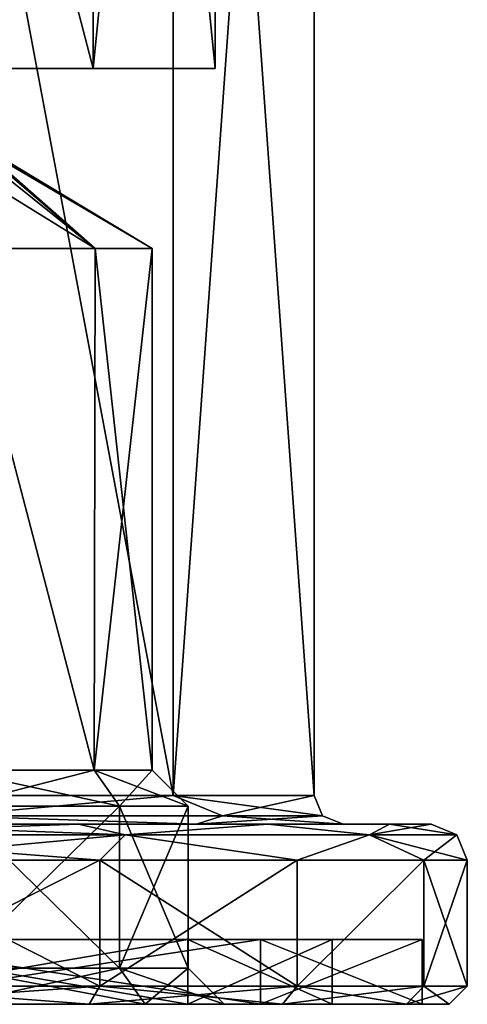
# Model space of a CAD drawing. Header units: millimetres. Extents: x -348 to 175, y 0 to 247.
# Tile 119 of 196: x 162 to 175, y 0 to 27. Entities that reach past the tile are written whole.
import ezdxf

# ---------------------------------------------------------------- set-up
doc = ezdxf.new("R2010")
doc.units = ezdxf.units.MM
doc.header["$LTSCALE"] = 65.185185
for name, color, linetype in [('663', 7, 'CONTINUOUS'), ('664', 7, 'CONTINUOUS'), ('666', 7, 'CONTINUOUS'), ('667', 7, 'CONTINUOUS'), ('668', 7, 'CONTINUOUS'), ('669', 7, 'CONTINUOUS'), ('670', 7, 'CONTINUOUS'), ('671', 7, 'CONTINUOUS'), ('672', 7, 'CONTINUOUS'), ('673', 7, 'CONTINUOUS'), ('674', 7, 'CONTINUOUS'), ('675', 7, 'CONTINUOUS'), ('676', 7, 'CONTINUOUS'), ('677', 7, 'CONTINUOUS'), ('678', 7, 'CONTINUOUS'), ('679', 7, 'CONTINUOUS'), ('680', 7, 'CONTINUOUS'), ('681', 7, 'CONTINUOUS'), ('682', 7, 'CONTINUOUS'), ('707', 7, 'CONTINUOUS'), ('708', 7, 'CONTINUOUS'), ('709', 7, 'CONTINUOUS'), ('710', 7, 'CONTINUOUS'), ('711', 7, 'CONTINUOUS'), ('712', 7, 'CONTINUOUS'), ('713', 7, 'CONTINUOUS'), ('714', 7, 'CONTINUOUS'), ('715', 7, 'CONTINUOUS'), ('741', 7, 'CONTINUOUS'), ('742', 7, 'CONTINUOUS')]:
    doc.layers.add(name, color=color, linetype=linetype)

msp = doc.modelspace()

# ---------------------------------------------------------------- linework, layer by layer
at = {"layer": '663', "color": 7, "linetype": 'CONTINUOUS', "true_color": 0xe0f2ff}
for points in [[(132.25, 26), (167.75, 26), (150, 26, -1), (132.25, 26)], [(167.75, 26), (132.25, 26), (143, 26, 1), (167.75, 26)], [(144.515, 26, 16.881), (164.36, 26, 10.433), (135.64, 26, 10.433), (144.515, 26, 16.881)], [(135.64, 26, 10.433), (164.36, 26, 10.433), (157, 26, 9), (135.64, 26, 10.433)], [(167.75, 26), (143, 26, 1), (157, 26, 1), (167.75, 26)], [(155.485, 26, 16.881), (164.36, 26, 10.433), (144.515, 26, 16.881), (155.485, 26, 16.881)], [(150, 26, -1), (167.75, 26), (152.828, 26, -2.172), (150, 26, -1)], [(152.828, 26, -2.172), (167.75, 26), (160.5, 26, -7.402), (152.828, 26, -2.172)], [(164.36, 26, -10.433), (155.485, 26, -16.881), (160.5, 26, -12.598), (164.36, 26, -10.433)], [(159.828, 26, 2.172), (167.75, 26), (157, 26, 1), (159.828, 26, 2.172)], [(157, 26, 9), (164.36, 26, 10.433), (159.828, 26, 7.828), (157, 26, 9)], [(164.36, 26, 10.433), (167.75, 26), (159.828, 26, 7.828), (164.36, 26, 10.433)], [(159.828, 26, 7.828), (167.75, 26), (161, 26, 5), (159.828, 26, 7.828)], [(161, 26, 5), (167.75, 26), (159.828, 26, 2.172), (161, 26, 5)], [(167.75, 26), (164.36, 26, -10.433), (160.5, 26, -7.402), (167.75, 26)], [(161.598, 26, -11.5), (164.36, 26, -10.433), (160.5, 26, -12.598), (161.598, 26, -11.5)], [(160.5, 26, -7.402), (164.36, 26, -10.433), (161.598, 26, -8.5), (160.5, 26, -7.402)], [(162, 26, -10), (164.36, 26, -10.433), (161.598, 26, -11.5), (162, 26, -10)], [(164.36, 26, -10.433), (162, 26, -10), (161.598, 26, -8.5), (164.36, 26, -10.433)]]:
    msp.add_3dface(points, dxfattribs=at)
at = {"layer": '664', "color": 7, "linetype": 'CONTINUOUS', "true_color": 0xe0f2ff}
for points in [[(155.485, 26, -16.881), (164.36, 26, -10.433), (155.485, 60, -16.881), (155.485, 26, -16.881)], [(155.485, 60, -16.881), (164.36, 26, -10.433), (164.36, 60, -10.433), (155.485, 60, -16.881)], [(164.36, 26, -10.433), (167.75, 26), (164.36, 60, -10.433), (164.36, 26, -10.433)], [(164.36, 60, -10.433), (167.75, 26), (167.75, 60), (164.36, 60, -10.433)]]:
    msp.add_3dface(points, dxfattribs=at)
at = {"layer": '666', "color": 7, "linetype": 'CONTINUOUS', "true_color": 0xe0f2ff}
for points in [[(156.335, 60.5, -19.497), (166.585, 60.5, -12.049), (166.585, 5.8, -12.05), (156.335, 60.5, -19.497)], [(156.335, 5.8, -19.497), (156.335, 60.5, -19.497), (166.585, 5.8, -12.05), (156.335, 5.8, -19.497)], [(170.5, 60.5), (170.5, 5.8), (166.585, 5.8, -12.05), (170.5, 60.5)], [(166.585, 60.5, -12.049), (170.5, 60.5), (166.585, 5.8, -12.05), (166.585, 60.5, -12.049)]]:
    msp.add_3dface(points, dxfattribs=at)
at = {"layer": '667', "color": 7, "linetype": 'CONTINUOUS', "true_color": 0xe0f2ff}
for points in [[(157.34, 5, 22.587), (163.961, 5, 19.214), (142.66, 5, 22.587), (157.34, 5, 22.587)], [(142.66, 5, 22.587), (163.961, 5, 19.214), (156.58, 5, 20.258), (142.66, 5, 22.587)], [(163.961, 5, 19.214), (169.215, 5, 13.959), (156.58, 5, 20.258), (163.961, 5, 19.214)], [(156.58, 5, 20.258), (169.215, 5, 13.959), (167.229, 5, 12.524), (156.58, 5, 20.258)], [(163.961, 5, -19.214), (157.34, 5, -22.587), (156.58, 5, -20.258), (163.961, 5, -19.214)], [(167.229, 5, -12.524), (163.961, 5, -19.214), (156.58, 5, -20.258), (167.229, 5, -12.524)], [(169.215, 5, -13.959), (163.961, 5, -19.214), (167.229, 5, -12.524), (169.215, 5, -13.959)], [(172.588, 5, 7.337), (173.75, 5), (167.229, 5, 12.524), (172.588, 5, 7.337)], [(167.229, 5, 12.524), (173.75, 5), (171.3, 5), (167.229, 5, 12.524)], [(169.215, 5, 13.959), (172.588, 5, 7.337), (167.229, 5, 12.524), (169.215, 5, 13.959)], [(172.588, 5, -7.337), (169.215, 5, -13.959), (167.229, 5, -12.524), (172.588, 5, -7.337)], [(171.3, 5), (172.588, 5, -7.337), (167.229, 5, -12.524), (171.3, 5)], [(173.75, 5), (172.588, 5, -7.337), (171.3, 5), (173.75, 5)]]:
    msp.add_3dface(points, dxfattribs=at)
at = {"layer": '668', "color": 7, "linetype": 'CONTINUOUS', "true_color": 0xe0f2ff}
for points in [[(164.548, 0.5, -20.023), (157.648, 0.5, -23.539), (164.548, 4, -20.023), (164.548, 0.5, -20.023)], [(164.548, 4, -20.023), (157.648, 0.5, -23.539), (157.648, 4, -23.539), (164.548, 4, -20.023)], [(170.023, 0.5, -14.547), (164.548, 0.5, -20.023), (170.023, 4, -14.548), (170.023, 0.5, -14.547)], [(170.023, 4, -14.548), (164.548, 0.5, -20.023), (164.548, 4, -20.023), (170.023, 4, -14.548)], [(173.539, 0.5, -7.648), (170.023, 0.5, -14.547), (173.539, 4, -7.648), (173.539, 0.5, -7.648)], [(173.539, 4, -7.648), (170.023, 0.5, -14.547), (170.023, 4, -14.548), (173.539, 4, -7.648)], [(174.75, 0.5), (173.539, 0.5, -7.648), (174.75, 4), (174.75, 0.5)], [(174.75, 4), (173.539, 0.5, -7.648), (173.539, 4, -7.648), (174.75, 4)]]:
    msp.add_3dface(points, dxfattribs=at)
at = {"layer": '669', "color": 7, "linetype": 'CONTINUOUS', "true_color": 0xe0f2ff}
for points in [[(164.254, 0, 19.619), (157.493, 0, 23.063), (157.262, 0, 22.35), (164.254, 0, 19.619)], [(169.012, 0, 13.813), (164.254, 0, 19.619), (157.262, 0, 22.35), (169.012, 0, 13.813)], [(164.254, 0, -19.619), (169.619, 0, -14.254), (157.262, 0, -22.35), (164.254, 0, -19.619)], [(157.262, 0, -22.35), (169.619, 0, -14.254), (169.012, 0, -13.813), (157.262, 0, -22.35)], [(157.493, 0, -23.063), (164.254, 0, -19.619), (157.262, 0, -22.35), (157.493, 0, -23.063)], [(169.619, 0, 14.254), (164.254, 0, 19.619), (169.012, 0, 13.813), (169.619, 0, 14.254)], [(173.063, 0, 7.493), (169.619, 0, 14.254), (169.012, 0, 13.813), (173.063, 0, 7.493)], [(173.5, 0), (173.063, 0, 7.493), (169.012, 0, 13.813), (173.5, 0)], [(173.063, 0, -7.493), (174.25, 0), (169.012, 0, -13.813), (173.063, 0, -7.493)], [(174.25, 0), (173.5, 0), (169.012, 0, -13.813), (174.25, 0)], [(169.619, 0, -14.254), (173.063, 0, -7.493), (169.012, 0, -13.813), (169.619, 0, -14.254)], [(174.25, 0), (173.063, 0, 7.493), (173.5, 0), (174.25, 0)]]:
    msp.add_3dface(points, dxfattribs=at)
at = {"layer": '670', "color": 7, "linetype": 'CONTINUOUS', "true_color": 0xe0f2ff}
for points in [[(157.262, 0, -22.35), (169.012, 0, -13.813), (157.262, 1.8, -22.35), (157.262, 0, -22.35)], [(157.262, 1.8, -22.35), (169.012, 0, -13.813), (169.012, 1.8, -13.813), (157.262, 1.8, -22.35)], [(169.012, 0, -13.813), (173.5, 0), (169.012, 1.8, -13.813), (169.012, 0, -13.813)], [(169.012, 1.8, -13.813), (173.5, 0), (173.5, 1.8), (169.012, 1.8, -13.813)]]:
    msp.add_3dface(points, dxfattribs=at)
at = {"layer": '671', "color": 7, "linetype": 'CONTINUOUS', "true_color": 0xe0f2ff}
for points in [[(157.262, 1.8, -22.35), (169.012, 1.8, -13.813), (156.49, 1.8, -19.972), (157.262, 1.8, -22.35)], [(156.49, 1.8, -19.972), (169.012, 1.8, -13.813), (166.989, 1.8, -12.343), (156.49, 1.8, -19.972)], [(169.012, 1.8, 13.813), (157.262, 1.8, 22.35), (156.49, 1.8, 19.972), (169.012, 1.8, 13.813)], [(166.989, 1.8, 12.343), (169.012, 1.8, 13.813), (156.49, 1.8, 19.972), (166.989, 1.8, 12.343)], [(169.012, 1.8, -13.813), (173.5, 1.8), (166.989, 1.8, -12.343), (169.012, 1.8, -13.813)], [(173.5, 1.8), (171, 1.8), (166.989, 1.8, -12.343), (173.5, 1.8)], [(171, 1.8), (169.012, 1.8, 13.813), (166.989, 1.8, 12.343), (171, 1.8)], [(173.5, 1.8), (169.012, 1.8, 13.813), (171, 1.8), (173.5, 1.8)]]:
    msp.add_3dface(points, dxfattribs=at)
at = {"layer": '672', "color": 7, "linetype": 'CONTINUOUS', "true_color": 0xe0f2ff}
for points in [[(156.49, 1.8, -19.972), (166.989, 1.8, -12.343), (156.49, 0, -19.972), (156.49, 1.8, -19.972)], [(156.49, 0, -19.972), (166.989, 1.8, -12.343), (166.989, 0, -12.343), (156.49, 0, -19.972)], [(166.989, 1.8, -12.343), (171, 1.8), (166.989, 0, -12.343), (166.989, 1.8, -12.343)], [(166.989, 0, -12.343), (171, 1.8), (171, 0), (166.989, 0, -12.343)]]:
    msp.add_3dface(points, dxfattribs=at)
at = {"layer": '673', "color": 7, "linetype": 'CONTINUOUS', "true_color": 0xe0f2ff}
for points in [[(143.51, 0, -19.972), (156.49, 0, -19.972), (166.989, 0, -12.343), (143.51, 0, -19.972)], [(143.51, 0, -19.972), (166.989, 0, -12.343), (150, 0, -16), (143.51, 0, -19.972)], [(150, 0, -16), (166.989, 0, -12.343), (155.303, 0, -13.803), (150, 0, -16)], [(155.303, 0, -13.803), (166.989, 0, -12.343), (157.5, 0, -8.5), (155.303, 0, -13.803)], [(166.989, 0, 12.343), (156.49, 0, 19.972), (160.5, 0, 12.5), (166.989, 0, 12.343)], [(166.989, 0, -12.343), (171, 0), (157.5, 0, -8.5), (166.989, 0, -12.343)], [(157.5, 0, -8.5), (171, 0), (160.5, 0, -2.5), (157.5, 0, -8.5)], [(160.5, 0, -2.5), (171, 0), (165.803, 0, -0.303), (160.5, 0, -2.5)], [(165.803, 0, 10.303), (166.989, 0, 12.343), (160.5, 0, 12.5), (165.803, 0, 10.303)], [(171, 0), (168, 0, 5), (165.803, 0, -0.303), (171, 0)], [(168, 0, 5), (166.989, 0, 12.343), (165.803, 0, 10.303), (168, 0, 5)], [(171, 0), (166.989, 0, 12.343), (168, 0, 5), (171, 0)]]:
    msp.add_3dface(points, dxfattribs=at)
at = {"layer": '674', "color": 7, "linetype": 'CONTINUOUS', "true_color": 0xe0f2ff}
for points in [[(164.36, 26, 10.433), (155.485, 26, 16.881), (155.485, 60, 16.881), (164.36, 26, 10.433)], [(164.36, 60, 10.433), (164.36, 26, 10.433), (155.485, 60, 16.881), (164.36, 60, 10.433)], [(167.75, 26), (164.36, 26, 10.433), (167.75, 60), (167.75, 26)], [(167.75, 60), (164.36, 26, 10.433), (164.36, 60, 10.433), (167.75, 60)]]:
    msp.add_3dface(points, dxfattribs=at)
at = {"layer": '675', "color": 7, "linetype": 'CONTINUOUS', "true_color": 0xe0f2ff}
for points in [[(166.585, 60.5, 12.049), (156.335, 60.5, 19.497), (166.585, 5.8, 12.05), (166.585, 60.5, 12.049)], [(166.585, 5.8, 12.05), (156.335, 60.5, 19.497), (156.335, 5.8, 19.497), (166.585, 5.8, 12.05)], [(170.5, 5.8), (170.5, 60.5), (166.585, 60.5, 12.049), (170.5, 5.8)], [(170.5, 5.8), (166.585, 60.5, 12.049), (166.585, 5.8, 12.05), (170.5, 5.8)]]:
    msp.add_3dface(points, dxfattribs=at)
at = {"layer": '676', "color": 7, "linetype": 'CONTINUOUS', "true_color": 0xe0f2ff}
for points in [[(157.648, 0.5, 23.539), (164.548, 0.5, 20.023), (157.648, 4, 23.539), (157.648, 0.5, 23.539)], [(157.648, 4, 23.539), (164.548, 0.5, 20.023), (164.548, 4, 20.023), (157.648, 4, 23.539)], [(164.548, 0.5, 20.023), (170.023, 0.5, 14.547), (164.548, 4, 20.023), (164.548, 0.5, 20.023)], [(164.548, 4, 20.023), (170.023, 0.5, 14.547), (170.023, 4, 14.548), (164.548, 4, 20.023)], [(170.023, 0.5, 14.547), (173.539, 0.5, 7.648), (173.539, 4, 7.648), (170.023, 0.5, 14.547)], [(170.023, 4, 14.548), (170.023, 0.5, 14.547), (173.539, 4, 7.648), (170.023, 4, 14.548)], [(174.75, 0.5), (174.75, 4), (173.539, 4, 7.648), (174.75, 0.5)], [(173.539, 0.5, 7.648), (174.75, 0.5), (173.539, 4, 7.648), (173.539, 0.5, 7.648)]]:
    msp.add_3dface(points, dxfattribs=at)
at = {"layer": '677', "color": 7, "linetype": 'CONTINUOUS', "true_color": 0xe0f2ff}
for points in [[(169.012, 0, 13.813), (157.262, 0, 22.35), (169.012, 1.8, 13.813), (169.012, 0, 13.813)], [(157.262, 0, 22.35), (157.262, 1.8, 22.35), (169.012, 1.8, 13.813), (157.262, 0, 22.35)], [(173.5, 0), (169.012, 0, 13.813), (173.5, 1.8), (173.5, 0)], [(173.5, 1.8), (169.012, 0, 13.813), (169.012, 1.8, 13.813), (173.5, 1.8)]]:
    msp.add_3dface(points, dxfattribs=at)
at = {"layer": '678', "color": 7, "linetype": 'CONTINUOUS', "true_color": 0xe0f2ff}
for points in [[(166.989, 1.8, 12.343), (156.49, 1.8, 19.972), (166.989, 0, 12.343), (166.989, 1.8, 12.343)], [(156.49, 1.8, 19.972), (156.49, 0, 19.972), (166.989, 0, 12.343), (156.49, 1.8, 19.972)], [(171, 1.8), (166.989, 1.8, 12.343), (171, 0), (171, 1.8)], [(171, 0), (166.989, 1.8, 12.343), (166.989, 0, 12.343), (171, 0)]]:
    msp.add_3dface(points, dxfattribs=at)
at = {"layer": '679', "color": 7, "linetype": 'CONTINUOUS', "true_color": 0xe0f2ff}
for points in [[(157.34, 5, -22.587), (163.961, 5, -19.214), (155.442, 4.707, -23.844), (157.34, 5, -22.587)], [(163.961, 5, -19.214), (165.249, 4.707, -19.121), (155.442, 4.707, -23.844), (163.961, 5, -19.214)], [(163.961, 5, -19.214), (169.215, 5, -13.959), (165.249, 4.707, -19.121), (163.961, 5, -19.214)], [(169.215, 5, -13.959), (172.035, 4.707, -10.612), (165.249, 4.707, -19.121), (169.215, 5, -13.959)], [(169.215, 5, -13.959), (172.588, 5, -7.337), (172.035, 4.707, -10.612), (169.215, 5, -13.959)], [(172.588, 5, -7.337), (173.75, 5), (172.035, 4.707, -10.612), (172.588, 5, -7.337)], [(173.75, 5), (174.457, 4.707), (172.035, 4.707, -10.612), (173.75, 5)], [(165.249, 4.707, -19.121), (157.648, 4, -23.539), (155.442, 4.707, -23.844), (165.249, 4.707, -19.121)], [(164.548, 4, -20.023), (157.648, 4, -23.539), (165.249, 4.707, -19.121), (164.548, 4, -20.023)], [(170.023, 4, -14.548), (164.548, 4, -20.023), (165.249, 4.707, -19.121), (170.023, 4, -14.548)], [(172.035, 4.707, -10.612), (170.023, 4, -14.548), (165.249, 4.707, -19.121), (172.035, 4.707, -10.612)], [(173.539, 4, -7.648), (170.023, 4, -14.548), (172.035, 4.707, -10.612), (173.539, 4, -7.648)], [(174.457, 4.707), (173.539, 4, -7.648), (172.035, 4.707, -10.612), (174.457, 4.707)], [(174.75, 4), (173.539, 4, -7.648), (174.457, 4.707), (174.75, 4)]]:
    msp.add_3dface(points, dxfattribs=at)
at = {"layer": '680', "color": 7, "linetype": 'CONTINUOUS', "true_color": 0xe0f2ff}
for points in [[(157.34, 5, 22.587), (155.442, 4.707, 23.844), (165.249, 4.707, 19.121), (157.34, 5, 22.587)], [(163.961, 5, 19.214), (157.34, 5, 22.587), (165.249, 4.707, 19.121), (163.961, 5, 19.214)], [(169.215, 5, 13.959), (163.961, 5, 19.214), (165.249, 4.707, 19.121), (169.215, 5, 13.959)], [(169.215, 5, 13.959), (165.249, 4.707, 19.121), (172.035, 4.707, 10.612), (169.215, 5, 13.959)], [(172.588, 5, 7.337), (169.215, 5, 13.959), (172.035, 4.707, 10.612), (172.588, 5, 7.337)], [(174.457, 4.707), (172.588, 5, 7.337), (172.035, 4.707, 10.612), (174.457, 4.707)], [(173.75, 5), (172.588, 5, 7.337), (174.457, 4.707), (173.75, 5)], [(157.648, 4, 23.539), (164.548, 4, 20.023), (155.442, 4.707, 23.844), (157.648, 4, 23.539)], [(155.442, 4.707, 23.844), (164.548, 4, 20.023), (165.249, 4.707, 19.121), (155.442, 4.707, 23.844)], [(164.548, 4, 20.023), (170.023, 4, 14.548), (165.249, 4.707, 19.121), (164.548, 4, 20.023)], [(165.249, 4.707, 19.121), (170.023, 4, 14.548), (172.035, 4.707, 10.612), (165.249, 4.707, 19.121)], [(170.023, 4, 14.548), (173.539, 4, 7.648), (172.035, 4.707, 10.612), (170.023, 4, 14.548)], [(173.539, 4, 7.648), (174.75, 4), (172.035, 4.707, 10.612), (173.539, 4, 7.648)], [(174.75, 4), (174.457, 4.707), (172.035, 4.707, 10.612), (174.75, 4)]]:
    msp.add_3dface(points, dxfattribs=at)
at = {"layer": '681', "color": 7, "linetype": 'CONTINUOUS', "true_color": 0xe0f2ff}
for points in [[(156.335, 5.8, -19.497), (166.585, 5.8, -12.05), (160.367, 5.234, -17.956), (156.335, 5.8, -19.497)], [(166.585, 5.8, -12.05), (167.956, 5.234, -10.367), (160.367, 5.234, -17.956), (166.585, 5.8, -12.05)], [(166.585, 5.8, -12.05), (170.5, 5.8), (167.956, 5.234, -10.367), (166.585, 5.8, -12.05)], [(170.5, 5.8), (170.734, 5.234), (167.956, 5.234, -10.367), (170.5, 5.8)], [(167.229, 5, -12.524), (156.58, 5, -20.258), (160.367, 5.234, -17.956), (167.229, 5, -12.524)], [(167.956, 5.234, -10.367), (167.229, 5, -12.524), (160.367, 5.234, -17.956), (167.956, 5.234, -10.367)], [(171.3, 5), (167.229, 5, -12.524), (170.734, 5.234), (171.3, 5)], [(170.734, 5.234), (167.229, 5, -12.524), (167.956, 5.234, -10.367), (170.734, 5.234)]]:
    msp.add_3dface(points, dxfattribs=at)
at = {"layer": '682', "color": 7, "linetype": 'CONTINUOUS', "true_color": 0xe0f2ff}
for points in [[(166.585, 5.8, 12.05), (156.335, 5.8, 19.497), (160.367, 5.234, 17.956), (166.585, 5.8, 12.05)], [(166.585, 5.8, 12.05), (160.367, 5.234, 17.956), (167.956, 5.234, 10.367), (166.585, 5.8, 12.05)], [(170.5, 5.8), (166.585, 5.8, 12.05), (170.734, 5.234), (170.5, 5.8)], [(170.734, 5.234), (166.585, 5.8, 12.05), (167.956, 5.234, 10.367), (170.734, 5.234)], [(156.58, 5, 20.258), (167.229, 5, 12.524), (160.367, 5.234, 17.956), (156.58, 5, 20.258)], [(160.367, 5.234, 17.956), (167.229, 5, 12.524), (167.956, 5.234, 10.367), (160.367, 5.234, 17.956)], [(167.229, 5, 12.524), (171.3, 5), (167.956, 5.234, 10.367), (167.229, 5, 12.524)], [(171.3, 5), (170.734, 5.234), (167.956, 5.234, 10.367), (171.3, 5)]]:
    msp.add_3dface(points, dxfattribs=at)
at = {"layer": '707', "color": 7, "linetype": 'CONTINUOUS', "true_color": 0xe0f2ff}
for points in [[(160.5, 5.5, 11.5), (165.096, 5.5, 9.596), (160.5, 1, 11.5), (160.5, 5.5, 11.5)], [(160.5, 1, 11.5), (165.096, 5.5, 9.596), (165.096, 1, 9.596), (160.5, 1, 11.5)], [(167, 5.5, 5), (167, 1, 5), (165.096, 1, 9.596), (167, 5.5, 5)], [(165.096, 5.5, 9.596), (167, 5.5, 5), (165.096, 1, 9.596), (165.096, 5.5, 9.596)]]:
    msp.add_3dface(points, dxfattribs=at)
at = {"layer": '708', "color": 7, "linetype": 'CONTINUOUS', "true_color": 0xe0f2ff}
for points in [[(165.096, 5.5, 9.596), (160.5, 5.5, 11.5), (164.389, 6.5, 8.889), (165.096, 5.5, 9.596)], [(164.389, 6.5, 8.889), (160.5, 5.5, 11.5), (160.5, 6.5, 10.5), (164.389, 6.5, 8.889)], [(166, 6.5, 5), (165.096, 5.5, 9.596), (164.389, 6.5, 8.889), (166, 6.5, 5)], [(167, 5.5, 5), (165.096, 5.5, 9.596), (166, 6.5, 5), (167, 5.5, 5)]]:
    msp.add_3dface(points, dxfattribs=at)
at = {"layer": '709', "color": 7, "linetype": 'CONTINUOUS', "true_color": 0xe0f2ff}
for points in [[(164.389, 6.5, 8.889), (160.5, 6.5, 10.5), (160.596, 21, 10.499), (164.389, 6.5, 8.889)], [(164.423, 21, 8.855), (164.389, 6.5, 8.889), (160.596, 21, 10.499), (164.423, 21, 8.855)], [(166, 6.5, 5), (164.389, 6.5, 8.889), (166, 21, 5), (166, 6.5, 5)], [(166, 21, 5), (164.389, 6.5, 8.889), (164.423, 21, 8.855), (166, 21, 5)]]:
    msp.add_3dface(points, dxfattribs=at)
at = {"layer": '710', "color": 7, "linetype": 'CONTINUOUS', "true_color": 0xe0f2ff}
for points in [[(160.931, 23.791, 4.262), (164.423, 21, 1.145), (160.983, 23.94, 4.632), (160.931, 23.791, 4.262)], [(160.983, 23.939, 5.37), (164.423, 21, 8.855), (160.933, 23.794, 5.731), (160.983, 23.939, 5.37)], [(160.983, 23.94, 4.632), (166, 21, 5), (161, 24.004, 5), (160.983, 23.94, 4.632)], [(161, 24.004, 5), (164.423, 21, 8.855), (160.983, 23.939, 5.37), (161, 24.004, 5)], [(164.423, 21, 1.145), (166, 21, 5), (160.983, 23.94, 4.632), (164.423, 21, 1.145)], [(166, 21, 5), (164.423, 21, 8.855), (161, 24.004, 5), (166, 21, 5)], [(164.423, 21, 8.855), (160.596, 21, 10.499), (160.933, 23.794, 5.731), (164.423, 21, 8.855)], [(160.651, 23.318, 3.365), (164.423, 21, 1.145), (160.931, 23.791, 4.262), (160.651, 23.318, 3.365)], [(160.596, 21, -0.499), (164.423, 21, 1.145), (160.651, 23.318, 3.365), (160.596, 21, -0.499)]]:
    msp.add_3dface(points, dxfattribs=at)
at = {"layer": '711', "color": 7, "linetype": 'CONTINUOUS', "true_color": 0xe0f2ff}
for points in [[(165.803, 0, 10.303), (160.5, 0, 12.5), (165.096, 1, 9.596), (165.803, 0, 10.303)], [(160.5, 0, 12.5), (160.5, 1, 11.5), (165.096, 1, 9.596), (160.5, 0, 12.5)], [(167, 1, 5), (165.803, 0, 10.303), (165.096, 1, 9.596), (167, 1, 5)], [(168, 0, 5), (165.803, 0, 10.303), (167, 1, 5), (168, 0, 5)]]:
    msp.add_3dface(points, dxfattribs=at)
at = {"layer": '712', "color": 7, "linetype": 'CONTINUOUS', "true_color": 0xe0f2ff}
for points in [[(160.5, 1, -1.5), (165.096, 1, 0.404), (160.5, 5.5, -1.5), (160.5, 1, -1.5)], [(160.5, 5.5, -1.5), (165.096, 1, 0.404), (165.096, 5.5, 0.404), (160.5, 5.5, -1.5)], [(167, 1, 5), (167, 5.5, 5), (165.096, 5.5, 0.404), (167, 1, 5)], [(165.096, 1, 0.404), (167, 1, 5), (165.096, 5.5, 0.404), (165.096, 1, 0.404)]]:
    msp.add_3dface(points, dxfattribs=at)
at = {"layer": '713', "color": 7, "linetype": 'CONTINUOUS', "true_color": 0xe0f2ff}
for points in [[(160.5, 5.5, -1.5), (165.096, 5.5, 0.404), (160.5, 6.5, -0.5), (160.5, 5.5, -1.5)], [(160.5, 6.5, -0.5), (165.096, 5.5, 0.404), (164.389, 6.5, 1.111), (160.5, 6.5, -0.5)], [(167, 5.5, 5), (166, 6.5, 5), (164.389, 6.5, 1.111), (167, 5.5, 5)], [(165.096, 5.5, 0.404), (167, 5.5, 5), (164.389, 6.5, 1.111), (165.096, 5.5, 0.404)]]:
    msp.add_3dface(points, dxfattribs=at)
at = {"layer": '714', "color": 7, "linetype": 'CONTINUOUS', "true_color": 0xe0f2ff}
for points in [[(160.596, 21, -0.499), (160.5, 6.5, -0.5), (164.389, 6.5, 1.111), (160.596, 21, -0.499)], [(164.423, 21, 1.145), (160.596, 21, -0.499), (164.389, 6.5, 1.111), (164.423, 21, 1.145)], [(166, 6.5, 5), (164.423, 21, 1.145), (164.389, 6.5, 1.111), (166, 6.5, 5)], [(166, 6.5, 5), (166, 21, 5), (164.423, 21, 1.145), (166, 6.5, 5)]]:
    msp.add_3dface(points, dxfattribs=at)
at = {"layer": '715', "color": 7, "linetype": 'CONTINUOUS', "true_color": 0xe0f2ff}
for points in [[(160.5, 0, -2.5), (165.803, 0, -0.303), (160.5, 1, -1.5), (160.5, 0, -2.5)], [(165.803, 0, -0.303), (165.096, 1, 0.404), (160.5, 1, -1.5), (165.803, 0, -0.303)], [(165.803, 0, -0.303), (168, 0, 5), (165.096, 1, 0.404), (165.803, 0, -0.303)], [(168, 0, 5), (167, 1, 5), (165.096, 1, 0.404), (168, 0, 5)]]:
    msp.add_3dface(points, dxfattribs=at)
at = {"layer": '741', "color": 7, "linetype": 'CONTINUOUS', "true_color": 0xe0f2ff}
for points in [[(157.493, 0, 23.063), (164.254, 0, 19.619), (157.648, 0.5, 23.539), (157.493, 0, 23.063)], [(164.254, 0, 19.619), (164.548, 0.5, 20.023), (157.648, 0.5, 23.539), (164.254, 0, 19.619)], [(164.254, 0, 19.619), (169.619, 0, 14.254), (164.548, 0.5, 20.023), (164.254, 0, 19.619)], [(169.619, 0, 14.254), (170.023, 0.5, 14.547), (164.548, 0.5, 20.023), (169.619, 0, 14.254)], [(169.619, 0, 14.254), (173.063, 0, 7.493), (170.023, 0.5, 14.547), (169.619, 0, 14.254)], [(173.063, 0, 7.493), (173.539, 0.5, 7.648), (170.023, 0.5, 14.547), (173.063, 0, 7.493)], [(173.063, 0, 7.493), (174.25, 0), (173.539, 0.5, 7.648), (173.063, 0, 7.493)], [(174.25, 0), (174.75, 0.5), (173.539, 0.5, 7.648), (174.25, 0)]]:
    msp.add_3dface(points, dxfattribs=at)
at = {"layer": '742', "color": 7, "linetype": 'CONTINUOUS', "true_color": 0xe0f2ff}
for points in [[(157.648, 0.5, -23.539), (164.548, 0.5, -20.023), (157.493, 0, -23.063), (157.648, 0.5, -23.539)], [(164.548, 0.5, -20.023), (164.254, 0, -19.619), (157.493, 0, -23.063), (164.548, 0.5, -20.023)], [(164.548, 0.5, -20.023), (170.023, 0.5, -14.547), (164.254, 0, -19.619), (164.548, 0.5, -20.023)], [(170.023, 0.5, -14.547), (169.619, 0, -14.254), (164.254, 0, -19.619), (170.023, 0.5, -14.547)], [(170.023, 0.5, -14.547), (173.539, 0.5, -7.648), (169.619, 0, -14.254), (170.023, 0.5, -14.547)], [(173.539, 0.5, -7.648), (173.063, 0, -7.493), (169.619, 0, -14.254), (173.539, 0.5, -7.648)], [(173.539, 0.5, -7.648), (174.75, 0.5), (173.063, 0, -7.493), (173.539, 0.5, -7.648)], [(174.75, 0.5), (174.25, 0), (173.063, 0, -7.493), (174.75, 0.5)]]:
    msp.add_3dface(points, dxfattribs=at)

doc.saveas('drawing.dxf')
